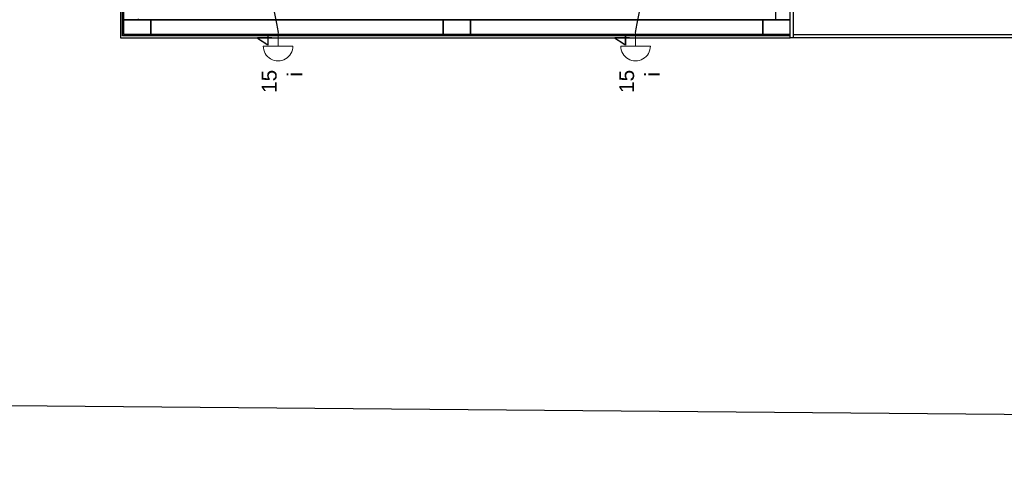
# Model space of a CAD drawing. Header units: millimetres. Extents: x -35 to 343, y 0 to 93.
# Tile 2 of 128: x -27.92 to -15.43, y 9.83 to 15.43. Entities that reach past the tile are written whole.
import ezdxf

# ---------------------------------------------------------------- set-up
doc = ezdxf.new("R2010")
doc.units = ezdxf.units.MM
for name, color, linetype, lineweight in [('EL-Condutos', 3, 'Continuous', 30), ('EL-Textos pontos', 2, 'Continuous', 20), ('P-SIMBOL', 3, 'Continuous', 20)]:
    doc.layers.add(name, color=color, linetype=linetype, lineweight=lineweight)
doc.styles.add('Arial', font='arial.ttf')

msp = doc.modelspace()

# ---------------------------------------------------------------- linework, layer by layer
at = {"color": 1}
for p, q in [((-26.64002, 61.29039), (-26.64002, 15.19739)), ((-26.61302, 15.22339), (-26.61302, 61.29039)), ((-26.60002, 15.23739), (-26.60002, 61.29039)), ((-18.10702, 25.44339), (-18.10702, 15.19739)), ((-18.33302, 20.89039), (-18.33302, 15.42339)), ((-18.14702, 15.42339), (-18.14702, 20.89039)), ((-26.60002, 16.15739), (-26.60002, 15.42339)), ((-26.25302, 15.42339), (-26.60002, 15.42339)), ((-26.60002, 15.42339), (-26.60002, 15.23739)), ((-26.60002, 15.42339), (-26.41302, 15.42339)), ((-26.41302, 15.43739), (-26.41302, 15.42339)), ((-26.41302, 15.42339), (-18.33302, 15.42339)), ((-26.25302, 15.23739), (-26.25302, 15.42339)), ((-22.54702, 15.42339), (-26.25302, 15.42339)), ((-26.25302, 15.42339), (-26.25302, 15.23739)), ((-22.20002, 15.42339), (-22.54702, 15.42339)), ((-22.54702, 15.42339), (-22.54702, 15.23739)), ((-22.54702, 15.23739), (-22.54702, 15.42339)), ((-22.20002, 15.23739), (-22.20002, 15.42339)), ((-18.49302, 15.42339), (-22.20002, 15.42339)), ((-22.20002, 15.42339), (-22.20002, 15.23739)), ((-18.14702, 15.42339), (-18.49302, 15.42339)), ((-18.49302, 15.42339), (-18.49302, 15.23739)), ((-18.49302, 15.23739), (-18.49302, 15.42339)), ((-18.33302, 15.42339), (-18.14702, 15.42339)), ((-18.14702, 15.23739), (-18.14702, 15.42339)), ((-26.60002, 15.23739), (-26.25302, 15.23739)), ((-18.14702, 15.23739), (-26.60002, 15.23739)), ((-26.25302, 15.23739), (-22.54702, 15.23739)), ((-22.54702, 15.23739), (-22.20002, 15.23739)), ((-22.20002, 15.23739), (-18.49302, 15.23739)), ((-18.49302, 15.23739), (-18.14702, 15.23739)), ((-18.14702, 15.22339), (-18.14702, 15.23739)), ((-18.10702, 15.23739), (-15.17302, 15.23739)), ((-26.64002, 15.19739), (-18.14702, 15.19739)), ((-18.14702, 15.22339), (-26.61302, 15.22339)), ((-18.14702, 15.19739), (-18.14702, 15.22339)), ((-15.13302, 15.19739), (-18.14702, 15.19739))]:
    msp.add_line(p, q, dxfattribs=at)
at = {"color": 2, "linetype": 'Continuous'}
msp.add_lwpolyline([(-28.54202, 77.20339), (-29.02902, 10.53739), (51.55348, 9.83302)], dxfattribs=at)
at = {"layer": 'EL-Condutos', "linetype": 'Continuous'}
for points in [[(-24.99851, 17.11601), (-24.98302, 17.03602), (-24.96844, 16.9607), (-24.95469, 16.88966), (-24.94169, 16.82255), (-24.92939, 16.75901), (-24.91771, 16.69866), (-24.90658, 16.64115), (-24.89592, 16.58611), (-24.88568, 16.53318), (-24.87577, 16.482), (-24.86613, 16.43219), (-24.85668, 16.38339), (-24.84737, 16.33525), (-24.8381, 16.28739), (-24.82883, 16.23945), (-24.81947, 16.19108), (-24.80995, 16.14189), (-24.80021, 16.09154), (-24.79017, 16.03964), (-24.77976, 15.98586), (-24.76892, 15.9298), (-24.75757, 15.87112), (-24.74564, 15.80945), (-24.73306, 15.74442), (-24.71976, 15.67568), (-24.70567, 15.60284), (-24.69073, 15.52556), (-24.67485, 15.44347), (-24.65797, 15.3562), (-24.64002, 15.26339)], [(-20.10702, 15.26339), (-20.08906, 15.3562), (-20.07218, 15.44347), (-20.05631, 15.52556), (-20.04136, 15.60284), (-20.02727, 15.67568), (-20.01397, 15.74442), (-20.00139, 15.80945), (-19.98946, 15.87112), (-19.97811, 15.9298), (-19.96727, 15.98586), (-19.95686, 16.03964), (-19.94682, 16.09154), (-19.93708, 16.14189), (-19.92756, 16.19108), (-19.9182, 16.23945), (-19.90893, 16.28739), (-19.89967, 16.33525), (-19.89035, 16.38339), (-19.8809, 16.43219), (-19.87126, 16.482), (-19.86136, 16.53318), (-19.85111, 16.58611), (-19.84046, 16.64115), (-19.82932, 16.69866), (-19.81764, 16.75901), (-19.80534, 16.82255), (-19.79235, 16.88966), (-19.77859, 16.9607), (-19.76401, 17.03602), (-19.74852, 17.11601)]]:
    msp.add_spline(points, degree=3, dxfattribs=at)
at = {"layer": 'P-SIMBOL'}
for p, q in [((-24.64002, 15.09239), (-24.64002, 15.26339)), ((-20.10702, 15.09239), (-20.10702, 15.26339)), ((-24.45202, 15.09239), (-24.82802, 15.09239)), ((-19.91802, 15.09239), (-20.29502, 15.09239))]:
    msp.add_line(p, q, dxfattribs=at)
for centre, end in [((-24.64002, 15.09239), 0.000035), ((-20.10702, 15.09239), 0.000417)]:
    msp.add_arc(centre, 0.18833, 180, end, dxfattribs=at)

# ---------------------------------------------------------------- texts
at = {"layer": 'EL-Textos pontos', "attachment_point": 8, "rotation": 90.00021, "line_spacing_factor": 0.798, "style": 'Arial'}
for s, insert, char_height, width in [('4', (-24.71614, 15.16639), 0.18827, 0.2259204), ('4', (-20.18214, 15.16639), 0.18827, 0.2259204), ('15', (-24.65614, 14.64339), 0.188267, 0.4518408), ('i', (-24.33414, 14.73339), 0.18827, 0.2259204), ('15', (-20.12314, 14.64339), 0.188267, 0.4518408), ('i', (-19.80114, 14.73339), 0.18827, 0.2259204)]:
    msp.add_mtext(s, dxfattribs=dict(at, insert=insert, char_height=char_height, width=width))

doc.saveas('drawing.dxf')
